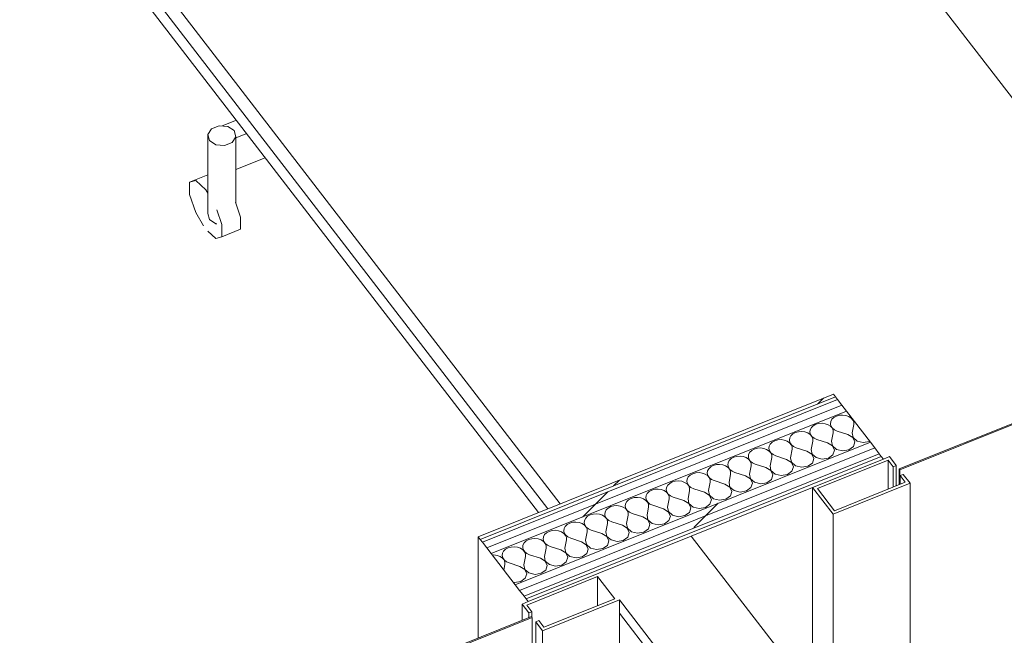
# Model space of a CAD drawing. Header units: millimetres. Extents: x -2220 to 52371, y -4077 to 6953.
# Tile 200 of 228: x 30017 to 31501, y -1540 to -611. Entities that reach past the tile are written whole.
import ezdxf

# ---------------------------------------------------------------- set-up
doc = ezdxf.new("R2010")
doc.units = ezdxf.units.MM
doc.header["$MEASUREMENT"] = 0
doc.linetypes.add('Wipeout_Contour', pattern=[1000, 0, -1000])
for name, color, linetype in [('Nuevo_08_E_Envans secs', 7, 'Continuous'), ('Nuevo_09_EI_Mobiliari general', 7, 'Continuous'), ('Nuevo_Puertas Archicad', 7, 'Continuous')]:
    doc.layers.add(name, color=color, linetype=linetype)
for name, color, linetype, lineweight in [('Nuevo_08_E_Envans secs_Pluma_Nº__1', 7, 'Continuous', 5), ('Nuevo_Puertas Archicad_Pluma_Nº__1', 7, 'Continuous', 5), ('Nuevo_Puertas Archicad_Pluma_Nº__47', 7, 'Continuous', 20)]:
    doc.layers.add(name, color=color, linetype=linetype, lineweight=lineweight)
for name, color, linetype, lineweight, true_color in [('Nuevo_08_E_Envans secs_Pluma_Nº__102', 7, 'Continuous', 5, 0xcccccc), ('Nuevo_08_E_Envans secs_Pluma_Nº__171', 171, 'Continuous', 13, 0xaaaaff), ('Nuevo_08_E_Envans secs_Pluma_Nº__177', 7, 'Continuous', 15, 0xf7e046), ('Nuevo_09_EI_Mobiliari general_Pluma_Nº__82', 7, 'Continuous', 5, 0xaaaaaa), ('Nuevo_Puertas Archicad_Pluma_Nº__3', 7, 'Continuous', 5, 0xa4a4a4)]:
    doc.layers.add(name, color=color, linetype=linetype, lineweight=lineweight, true_color=true_color)
pattern_1 = [(45, (42615.74, 4689.65), (-183.848, 183.848), [195, -65]), (45, (42615.74, 4873.5), (-183.848, 183.848), [195, -65])]
pattern_2 = [(0, (42615.7, 4689.65), (0, 779.423), [48.75, -401.25]), (0, (42840.7, 5079.36), (0, 779.423), [48.75, -401.25]), (60, (42615.7, 4689.65), (-675, 389.71), [48.75, -401.25]), (60, (43065.7, 4689.65), (-675, 389.71), [48.75, -401.25]), (120, (42664.5, 4689.65), (675, 389.71), [48.75, -401.25]), (120, (43114.5, 4689.65), (675, 389.71), [48.75, -401.25]), (0, (42615.74, 4764.65), (0, 150), [0, -150, 0, -225]), (45, (42690.74, 4764.65), (-106.066, 106.066), [0, -112.5, 0, -187.5])]

# ---------------------------------------------------------------- blocks, each defined once
blk = doc.blocks.new('*X275', base_point=(42615.7, 4689.6))
at = {"layer": 'Nuevo_08_E_Envans secs_Pluma_Nº__102', "color": 254, "linetype": 'Continuous', "lineweight": 5, "true_color": 0xcccccc}
for p, q in [((31241.5, -1213.8), (31239.7, -1217.1)), ((31244.4, -1211), (31241.5, -1213.8)), ((31248.3, -1208.9), (31244.4, -1211)), ((31252.9, -1207.6), (31248.3, -1208.9)), ((31257.7, -1207.3), (31252.9, -1207.6)), ((31262.5, -1207.9), (31257.7, -1207.3)), ((31266.9, -1209.5), (31262.5, -1207.9)), ((31270.5, -1211.9), (31266.9, -1209.5)), ((31273.1, -1214.9), (31270.5, -1211.9)), ((31270.9, -1211.2), (31271, -1211.7)), ((31271, -1211.7), (31273.2, -1214.8)), ((31274.4, -1218.3), (31273.1, -1214.9)), ((31273.2, -1214.8), (31274.5, -1215.9)), ((31208.8, -1229.5), (31208.3, -1233)), ((31210.6, -1226.2), (31208.8, -1229.5)), ((31213.5, -1223.4), (31210.6, -1226.2)), ((31217.4, -1221.3), (31213.5, -1223.4)), ((31221.9, -1220), (31217.4, -1221.3)), ((31226.8, -1219.7), (31221.9, -1220)), ((31231.6, -1220.4), (31226.8, -1219.7)), ((31236, -1221.9), (31231.6, -1220.4)), ((31239.6, -1224.3), (31236, -1221.9)), ((31239.7, -1217.1), (31239.2, -1220.6)), ((31239.2, -1220.6), (31240.1, -1224.1)), ((31242.2, -1227.3), (31239.6, -1224.3)), ((31240.1, -1224.1), (31242.3, -1227.2)), ((31243.5, -1230.7), (31242.2, -1227.3)), ((31242.3, -1227.2), (31245.6, -1229.8)), ((31243.5, -1234.2), (31243.5, -1230.7)), ((31245.6, -1229.8), (31249.7, -1231.7)), ((31265.8, -1236.9), (31249.7, -1231.7)), ((31272, -1234.4), (31274.4, -1221.8)), ((31274.4, -1221.8), (31274.4, -1218.3)), ((31155.6, -1246.1), (31151.7, -1248.3)), ((31160.1, -1244.9), (31155.6, -1246.1)), ((31165, -1244.5), (31160.1, -1244.9)), ((31169.8, -1245.2), (31165, -1244.5)), ((31174.1, -1246.8), (31169.8, -1245.2)), ((31177.9, -1241.9), (31177.4, -1245.5)), ((31177.4, -1245.5), (31178.3, -1248.9)), ((31179.6, -1238.7), (31177.9, -1241.9)), ((31182.6, -1235.8), (31179.6, -1238.7)), ((31186.5, -1233.7), (31182.6, -1235.8)), ((31191, -1232.5), (31186.5, -1233.7)), ((31195.9, -1232.1), (31191, -1232.5)), ((31200.7, -1232.8), (31195.9, -1232.1)), ((31205.1, -1234.3), (31200.7, -1232.8)), ((31208.7, -1236.7), (31205.1, -1234.3)), ((31208.3, -1233), (31209.2, -1236.5)), ((31211.2, -1239.7), (31208.7, -1236.7)), ((31209.2, -1236.5), (31211.4, -1239.7)), ((31210.2, -1259.3), (31212.6, -1246.6)), ((31212.6, -1243.1), (31211.2, -1239.7)), ((31211.4, -1239.7), (31214.6, -1242.3)), ((31212.6, -1246.6), (31212.6, -1243.1)), ((31214.6, -1242.3), (31218.8, -1244.1)), ((31234.9, -1249.3), (31218.8, -1244.1)), ((31241.1, -1246.9), (31243.5, -1234.2)), ((31273.3, -1241.4), (31265.8, -1236.9)), ((31272, -1234.4), (31273.4, -1241.3)), ((31276.3, -1248), (31273.3, -1241.4)), ((31273.4, -1241.3), (31279.6, -1246.7)), ((31120.7, -1260.7), (31117.8, -1263.5)), ((31124.6, -1258.6), (31120.7, -1260.7)), ((31129.2, -1257.3), (31124.6, -1258.6)), ((31134.1, -1257), (31129.2, -1257.3)), ((31138.9, -1257.6), (31134.1, -1257)), ((31143.2, -1259.2), (31138.9, -1257.6)), ((31146.8, -1261.6), (31143.2, -1259.2)), ((31146.9, -1254.4), (31146.5, -1257.9)), ((31146.5, -1257.9), (31147.4, -1261.3)), ((31148.7, -1251.1), (31146.9, -1254.4)), ((31147.4, -1261.3), (31149.5, -1264.5)), ((31151.7, -1248.3), (31148.7, -1251.1)), ((31177.7, -1249.1), (31174.1, -1246.8)), ((31180.3, -1252.1), (31177.7, -1249.1)), ((31178.3, -1248.9), (31180.4, -1252.1)), ((31179.3, -1271.7), (31181.7, -1259)), ((31181.7, -1255.5), (31180.3, -1252.1)), ((31180.4, -1252.1), (31183.7, -1254.7)), ((31181.7, -1259), (31181.7, -1255.5)), ((31183.7, -1254.7), (31187.9, -1256.6)), ((31204, -1261.8), (31187.9, -1256.6)), ((31210.2, -1259.3), (31211.6, -1266.2)), ((31242.3, -1253.8), (31234.9, -1249.3)), ((31241.1, -1246.9), (31242.5, -1253.8)), ((31245.4, -1260.4), (31242.3, -1253.8)), ((31242.5, -1253.8), (31248.7, -1259.1)), ((31243.2, -1267.2), (31245.4, -1260.4)), ((31248.7, -1259.1), (31257.8, -1261.3)), ((31257.8, -1261.3), (31267.2, -1259.8)), ((31267.2, -1259.8), (31274.1, -1254.8)), ((31274.1, -1254.8), (31276.3, -1248)), ((31279.6, -1246.7), (31288.7, -1248.9)), ((31288.7, -1248.9), (31298.1, -1247.3)), ((31298.1, -1247.3), (31298.5, -1247.1)), ((31086.9, -1275.9), (31085.1, -1279.2)), ((31089.8, -1273.1), (31086.9, -1275.9)), ((31093.7, -1271), (31089.8, -1273.1)), ((31098.3, -1269.7), (31093.7, -1271)), ((31103.1, -1269.4), (31098.3, -1269.7)), ((31107.9, -1270), (31103.1, -1269.4)), ((31112.3, -1271.6), (31107.9, -1270)), ((31115.9, -1274), (31112.3, -1271.6)), ((31116, -1266.8), (31115.6, -1270.3)), ((31115.6, -1270.3), (31116.5, -1273.8)), ((31118.5, -1277), (31115.9, -1274)), ((31117.8, -1263.5), (31116, -1266.8)), ((31116.5, -1273.8), (31118.6, -1276.9)), ((31149.4, -1264.5), (31146.8, -1261.6)), ((31148.4, -1284.1), (31150.8, -1271.5)), ((31150.8, -1267.9), (31149.4, -1264.5)), ((31149.5, -1264.5), (31152.8, -1267.1)), ((31150.8, -1271.5), (31150.8, -1267.9)), ((31152.8, -1267.1), (31156.9, -1269)), ((31173.1, -1274.2), (31156.9, -1269)), ((31180.5, -1278.7), (31173.1, -1274.2)), ((31179.3, -1271.7), (31180.6, -1278.6)), ((31211.4, -1266.2), (31204, -1261.8)), ((31214.5, -1272.9), (31211.4, -1266.2)), ((31211.6, -1266.2), (31217.7, -1271.6)), ((31212.2, -1279.7), (31214.5, -1272.9)), ((31217.7, -1271.6), (31226.9, -1273.8)), ((31226.9, -1273.8), (31236.3, -1272.2)), ((31236.3, -1272.2), (31243.2, -1267.2)), ((31056, -1288.3), (31054.2, -1291.6)), ((31058.9, -1285.5), (31056, -1288.3)), ((31062.8, -1283.4), (31058.9, -1285.5)), ((31067.4, -1282.1), (31062.8, -1283.4)), ((31072.2, -1281.8), (31067.4, -1282.1)), ((31077, -1282.5), (31072.2, -1281.8)), ((31081.4, -1284), (31077, -1282.5)), ((31085, -1286.4), (31081.4, -1284)), ((31085.1, -1279.2), (31084.7, -1282.7)), ((31084.7, -1282.7), (31085.5, -1286.2)), ((31087.6, -1289.4), (31085, -1286.4)), ((31085.5, -1286.2), (31087.7, -1289.3)), ((31088.9, -1292.8), (31087.6, -1289.4)), ((31087.7, -1289.3), (31091, -1292)), ((31117.4, -1296.5), (31119.8, -1283.9)), ((31119.8, -1280.4), (31118.5, -1277)), ((31118.6, -1276.9), (31121.9, -1279.5)), ((31119.8, -1283.9), (31119.8, -1280.4)), ((31121.9, -1279.5), (31126, -1281.4)), ((31142.2, -1286.6), (31126, -1281.4)), ((31149.6, -1291.1), (31142.2, -1286.6)), ((31148.4, -1284.1), (31149.7, -1291)), ((31152.6, -1297.7), (31149.6, -1291.1)), ((31149.7, -1291), (31155.9, -1296.4)), ((31183.6, -1285.3), (31180.5, -1278.7)), ((31180.6, -1278.6), (31186.8, -1284)), ((31181.3, -1292.1), (31183.6, -1285.3)), ((31186.8, -1284), (31196, -1286.2)), ((31196, -1286.2), (31205.4, -1284.6)), ((31205.4, -1284.6), (31212.2, -1279.7)), ((31023.3, -1304), (31022.8, -1307.6)), ((31025.1, -1300.8), (31023.3, -1304)), ((31028, -1298), (31025.1, -1300.8)), ((31031.9, -1295.8), (31028, -1298)), ((31036.4, -1294.6), (31031.9, -1295.8)), ((31041.3, -1294.2), (31036.4, -1294.6)), ((31046.1, -1294.9), (31041.3, -1294.2)), ((31050.5, -1296.4), (31046.1, -1294.9)), ((31054.1, -1298.8), (31050.5, -1296.4)), ((31054.2, -1291.6), (31053.7, -1295.1)), ((31053.7, -1295.1), (31054.6, -1298.6)), ((31056.7, -1301.8), (31054.1, -1298.8)), ((31054.6, -1298.6), (31056.8, -1301.8)), ((31058, -1305.2), (31056.7, -1301.8)), ((31056.8, -1301.8), (31060.1, -1304.4)), ((31058, -1308.7), (31058, -1305.2)), ((31060.1, -1304.4), (31064.2, -1306.2)), ((31086.5, -1309), (31088.9, -1296.3)), ((31088.9, -1296.3), (31088.9, -1292.8)), ((31091, -1292), (31095.1, -1293.8)), ((31111.3, -1299), (31095.1, -1293.8)), ((31118.7, -1303.5), (31111.3, -1299)), ((31117.4, -1296.5), (31118.8, -1303.5)), ((31121.7, -1310.1), (31118.7, -1303.5)), ((31118.8, -1303.5), (31125, -1308.8)), ((31143.6, -1309.4), (31150.4, -1304.5)), ((31150.4, -1304.5), (31152.6, -1297.7)), ((31155.9, -1296.4), (31165.1, -1298.6)), ((31165.1, -1298.6), (31174.5, -1297)), ((31174.5, -1297), (31181.3, -1292.1)), ((30970.1, -1320.7), (30966.2, -1322.8)), ((30974.6, -1319.4), (30970.1, -1320.7)), ((30979.5, -1319.1), (30974.6, -1319.4)), ((30984.3, -1319.7), (30979.5, -1319.1)), ((30988.6, -1321.3), (30984.3, -1319.7)), ((30992.4, -1316.5), (30991.9, -1320)), ((30991.9, -1320), (30992.8, -1323.4)), ((30994.1, -1313.2), (30992.4, -1316.5)), ((30997.1, -1310.4), (30994.1, -1313.2)), ((31001, -1308.3), (30997.1, -1310.4)), ((31005.5, -1307), (31001, -1308.3)), ((31010.4, -1306.7), (31005.5, -1307)), ((31015.2, -1307.3), (31010.4, -1306.7)), ((31019.6, -1308.9), (31015.2, -1307.3)), ((31023.2, -1311.2), (31019.6, -1308.9)), ((31022.8, -1307.6), (31023.7, -1311)), ((31025.7, -1314.2), (31023.2, -1311.2)), ((31023.7, -1311), (31025.9, -1314.2)), ((31027.1, -1317.6), (31025.7, -1314.2)), ((31025.9, -1314.2), (31029.1, -1316.8)), ((31027.1, -1321.1), (31027.1, -1317.6)), ((31029.1, -1316.8), (31033.3, -1318.7)), ((31049.4, -1323.9), (31033.3, -1318.7)), ((31055.6, -1321.4), (31058, -1308.7)), ((31080.3, -1311.4), (31064.2, -1306.2)), ((31087.8, -1315.9), (31080.3, -1311.4)), ((31086.5, -1309), (31087.9, -1315.9)), ((31090.8, -1322.6), (31087.8, -1315.9)), ((31087.9, -1315.9), (31094.1, -1321.2)), ((31112.6, -1321.9), (31119.5, -1316.9)), ((31119.5, -1316.9), (31121.7, -1310.1)), ((31125, -1308.8), (31134.2, -1311)), ((31134.2, -1311), (31143.6, -1309.4)), ((30935.2, -1335.2), (30932.3, -1338)), ((30939.1, -1333.1), (30935.2, -1335.2)), ((30943.7, -1331.8), (30939.1, -1333.1)), ((30948.6, -1331.5), (30943.7, -1331.8)), ((30953.4, -1332.1), (30948.6, -1331.5)), ((30957.7, -1333.7), (30953.4, -1332.1)), ((30961.3, -1336.1), (30957.7, -1333.7)), ((30961.4, -1328.9), (30961, -1332.4)), ((30961, -1332.4), (30961.9, -1335.9)), ((30963.2, -1325.6), (30961.4, -1328.9)), ((30966.2, -1322.8), (30963.2, -1325.6)), ((30992.2, -1323.7), (30988.6, -1321.3)), ((30994.8, -1326.7), (30992.2, -1323.7)), ((30992.8, -1323.4), (30994.9, -1326.6)), ((30993.8, -1346.2), (30996.2, -1333.6)), ((30996.2, -1330), (30994.8, -1326.7)), ((30994.9, -1326.6), (30998.2, -1329.2)), ((30996.2, -1333.6), (30996.2, -1330)), ((30998.2, -1329.2), (31002.4, -1331.1)), ((31018.5, -1336.3), (31002.4, -1331.1)), ((31024.7, -1333.8), (31027.1, -1321.1)), ((31024.7, -1333.8), (31026.1, -1340.7)), ((31056.8, -1328.3), (31049.4, -1323.9)), ((31055.6, -1321.4), (31057, -1328.3)), ((31059.9, -1335), (31056.8, -1328.3)), ((31057, -1328.3), (31063.2, -1333.7)), ((31057.7, -1341.8), (31059.9, -1335)), ((31063.2, -1333.7), (31072.3, -1335.9)), ((31072.3, -1335.9), (31081.7, -1334.3)), ((31081.7, -1334.3), (31088.6, -1329.3)), ((31088.6, -1329.3), (31090.8, -1322.6)), ((31094.1, -1321.2), (31103.2, -1323.5)), ((31103.2, -1323.5), (31112.6, -1321.9)), ((30901.4, -1350.4), (30899.6, -1353.7)), ((30904.3, -1347.6), (30901.4, -1350.4)), ((30908.2, -1345.5), (30904.3, -1347.6)), ((30912.8, -1344.2), (30908.2, -1345.5)), ((30917.6, -1343.9), (30912.8, -1344.2)), ((30922.4, -1344.6), (30917.6, -1343.9)), ((30926.8, -1346.1), (30922.4, -1344.6)), ((30930.4, -1348.5), (30926.8, -1346.1)), ((30930.5, -1341.3), (30930.1, -1344.8)), ((30930.1, -1344.8), (30931, -1348.3)), ((30933, -1351.5), (30930.4, -1348.5)), ((30932.3, -1338), (30930.5, -1341.3)), ((30931, -1348.3), (30933.1, -1351.4)), ((30963.9, -1339.1), (30961.3, -1336.1)), ((30961.9, -1335.9), (30964, -1339)), ((30962.9, -1358.6), (30965.3, -1346)), ((30965.3, -1342.5), (30963.9, -1339.1)), ((30964, -1339), (30967.3, -1341.6)), ((30965.3, -1346), (30965.3, -1342.5)), ((30967.3, -1341.6), (30971.4, -1343.5)), ((30987.6, -1348.7), (30971.4, -1343.5)), ((30995, -1353.2), (30987.6, -1348.7)), ((30993.8, -1346.2), (30995.1, -1353.1)), ((31025.9, -1340.8), (31018.5, -1336.3)), ((31029, -1347.4), (31025.9, -1340.8)), ((31026.1, -1340.7), (31032.2, -1346.1)), ((31026.7, -1354.2), (31029, -1347.4)), ((31032.2, -1346.1), (31041.4, -1348.3)), ((31041.4, -1348.3), (31050.8, -1346.7)), ((31050.8, -1346.7), (31057.7, -1341.8)), ((30870.5, -1362.9), (30868.7, -1366.2)), ((30873.4, -1360.1), (30870.5, -1362.9)), ((30877.3, -1357.9), (30873.4, -1360.1)), ((30881.9, -1356.7), (30877.3, -1357.9)), ((30886.7, -1356.3), (30881.9, -1356.7)), ((30891.5, -1357), (30886.7, -1356.3)), ((30895.9, -1358.6), (30891.5, -1357)), ((30899.5, -1360.9), (30895.9, -1358.6)), ((30899.6, -1353.7), (30899.2, -1357.2)), ((30899.2, -1357.2), (30900, -1360.7)), ((30902.1, -1363.9), (30899.5, -1360.9)), ((30900, -1360.7), (30902.2, -1363.9)), ((30903.4, -1367.3), (30902.1, -1363.9)), ((30902.2, -1363.9), (30905.5, -1366.5)), ((30931.9, -1371.1), (30934.3, -1358.4)), ((30934.3, -1354.9), (30933, -1351.5)), ((30933.1, -1351.4), (30936.4, -1354.1)), ((30934.3, -1358.4), (30934.3, -1354.9)), ((30936.4, -1354.1), (30940.5, -1355.9)), ((30956.7, -1361.1), (30940.5, -1355.9)), ((30964.1, -1365.6), (30956.7, -1361.1)), ((30962.9, -1358.6), (30964.2, -1365.6)), ((30998.1, -1359.8), (30995, -1353.2)), ((30995.1, -1353.1), (31001.3, -1358.5)), ((30995.8, -1366.6), (30998.1, -1359.8)), ((31001.3, -1358.5), (31010.5, -1360.7)), ((31010.5, -1360.7), (31019.9, -1359.1)), ((31019.9, -1359.1), (31026.7, -1354.2)), ((30837.8, -1378.6), (30837.3, -1382.1)), ((30839.6, -1375.3), (30837.8, -1378.6)), ((30842.5, -1372.5), (30839.6, -1375.3)), ((30846.4, -1370.4), (30842.5, -1372.5)), ((30850.9, -1369.1), (30846.4, -1370.4)), ((30855.8, -1368.8), (30850.9, -1369.1)), ((30860.6, -1369.4), (30855.8, -1368.8)), ((30865, -1371), (30860.6, -1369.4)), ((30868.6, -1373.3), (30865, -1371)), ((30868.7, -1366.2), (30868.2, -1369.7)), ((30868.2, -1369.7), (30869.1, -1373.1)), ((30871.2, -1376.3), (30868.6, -1373.3)), ((30869.1, -1373.1), (30871.3, -1376.3)), ((30872.5, -1379.7), (30871.2, -1376.3)), ((30871.3, -1376.3), (30874.6, -1378.9)), ((30872.5, -1383.3), (30872.5, -1379.7)), ((30874.6, -1378.9), (30878.7, -1380.8)), ((30901, -1383.5), (30903.4, -1370.8)), ((30903.4, -1370.8), (30903.4, -1367.3)), ((30905.5, -1366.5), (30909.6, -1368.3)), ((30925.8, -1373.6), (30909.6, -1368.3)), ((30933.2, -1378), (30925.8, -1373.6)), ((30931.9, -1371.1), (30933.3, -1378)), ((30936.2, -1384.7), (30933.2, -1378)), ((30933.3, -1378), (30939.5, -1383.3)), ((30958.1, -1384), (30964.9, -1379)), ((30967.1, -1372.2), (30964.1, -1365.6)), ((30964.2, -1365.6), (30970.4, -1370.9)), ((30964.9, -1379), (30967.1, -1372.2)), ((30970.4, -1370.9), (30979.6, -1373.1)), ((30979.6, -1373.1), (30989, -1371.5)), ((30989, -1371.5), (30995.8, -1366.6)), ((30789.1, -1393.9), (30784.6, -1395.2)), ((30794, -1393.6), (30789.1, -1393.9)), ((30798.8, -1394.3), (30794, -1393.6)), ((30803.1, -1395.8), (30798.8, -1394.3)), ((30806.9, -1391), (30806.4, -1394.5)), ((30806.4, -1394.5), (30807.3, -1398)), ((30808.6, -1387.7), (30806.9, -1391)), ((30811.6, -1384.9), (30808.6, -1387.7)), ((30815.5, -1382.8), (30811.6, -1384.9)), ((30820, -1381.5), (30815.5, -1382.8)), ((30824.9, -1381.2), (30820, -1381.5)), ((30829.7, -1381.8), (30824.9, -1381.2)), ((30834.1, -1383.4), (30829.7, -1381.8)), ((30837.7, -1385.8), (30834.1, -1383.4)), ((30837.3, -1382.1), (30838.2, -1385.6)), ((30840.2, -1388.8), (30837.7, -1385.8)), ((30838.2, -1385.6), (30840.4, -1388.7)), ((30841.6, -1392.2), (30840.2, -1388.8)), ((30840.4, -1388.7), (30843.6, -1391.3)), ((30841.6, -1395.7), (30841.6, -1392.2)), ((30843.6, -1391.3), (30847.8, -1393.2)), ((30863.9, -1398.4), (30847.8, -1393.2)), ((30870.1, -1395.9), (30872.5, -1383.3)), ((30894.8, -1386), (30878.7, -1380.8)), ((30902.3, -1390.5), (30894.8, -1386)), ((30901, -1383.5), (30902.4, -1390.4)), ((30905.3, -1397.1), (30902.3, -1390.5)), ((30902.4, -1390.4), (30908.6, -1395.8)), ((30927.1, -1396.4), (30934, -1391.5)), ((30934, -1391.5), (30936.2, -1384.7)), ((30939.5, -1383.3), (30948.7, -1385.6)), ((30948.7, -1385.6), (30958.1, -1384)), ((30749.7, -1409.7), (30746.8, -1412.6)), ((30753.6, -1407.6), (30749.7, -1409.7)), ((30758.2, -1406.4), (30753.6, -1407.6)), ((30763.1, -1406), (30758.2, -1406.4)), ((30767.9, -1406.7), (30763.1, -1406)), ((30772.2, -1408.2), (30767.9, -1406.7)), ((30775.8, -1410.6), (30772.2, -1408.2)), ((30775.9, -1403.4), (30775.5, -1406.9)), ((30775.5, -1406.9), (30776.4, -1410.4)), ((30777.7, -1400.1), (30775.9, -1403.4)), ((30780.7, -1397.3), (30777.7, -1400.1)), ((30784.6, -1395.2), (30780.7, -1397.3)), ((30806.7, -1398.2), (30803.1, -1395.8)), ((30809.3, -1401.2), (30806.7, -1398.2)), ((30807.3, -1398), (30809.4, -1401.1)), ((30808.3, -1420.8), (30810.7, -1408.1)), ((30810.7, -1404.6), (30809.3, -1401.2)), ((30809.4, -1401.1), (30812.7, -1403.7)), ((30810.7, -1408.1), (30810.7, -1404.6)), ((30812.7, -1403.7), (30816.9, -1405.6)), ((30833, -1410.8), (30816.9, -1405.6)), ((30839.2, -1408.3), (30841.6, -1395.7)), ((30839.2, -1408.3), (30840.6, -1415.2)), ((30871.3, -1402.9), (30863.9, -1398.4)), ((30870.1, -1395.9), (30871.5, -1402.8)), ((30874.4, -1409.5), (30871.3, -1402.9)), ((30871.5, -1402.8), (30877.7, -1408.2)), ((30872.2, -1416.3), (30874.4, -1409.5)), ((30877.7, -1408.2), (30886.8, -1410.4)), ((30886.8, -1410.4), (30896.2, -1408.8)), ((30896.2, -1408.8), (30903.1, -1403.9)), ((30903.1, -1403.9), (30905.3, -1397.1)), ((30908.6, -1395.8), (30917.7, -1398)), ((30917.7, -1398), (30927.1, -1396.4)), ((30732.1, -1418.4), (30729.8, -1418.6)), ((30736.9, -1419.1), (30732.1, -1418.4)), ((30741.3, -1420.7), (30736.9, -1419.1)), ((30744.9, -1423), (30741.3, -1420.7)), ((30745, -1415.8), (30744.6, -1419.4)), ((30744.6, -1419.4), (30745.5, -1422.8)), ((30747.5, -1426), (30744.9, -1423)), ((30746.8, -1412.6), (30745, -1415.8)), ((30745.5, -1422.8), (30747.6, -1426)), ((30778.4, -1413.6), (30775.8, -1410.6)), ((30776.4, -1410.4), (30778.5, -1413.6)), ((30777.4, -1433.2), (30779.8, -1420.5)), ((30779.8, -1417), (30778.4, -1413.6)), ((30778.5, -1413.6), (30781.8, -1416.2)), ((30779.8, -1420.5), (30779.8, -1417)), ((30781.8, -1416.2), (30785.9, -1418)), ((30802.1, -1423.2), (30785.9, -1418)), ((30809.5, -1427.7), (30802.1, -1423.2)), ((30808.3, -1420.8), (30809.6, -1427.7)), ((30840.4, -1415.3), (30833, -1410.8)), ((30843.5, -1421.9), (30840.4, -1415.3)), ((30840.6, -1415.2), (30846.7, -1420.6)), ((30841.2, -1428.7), (30843.5, -1421.9)), ((30846.7, -1420.6), (30855.9, -1422.8)), ((30855.9, -1422.8), (30865.3, -1421.2)), ((30865.3, -1421.2), (30872.2, -1416.3)), ((30747.3, -1441.3), (30748.8, -1432.9)), ((30748.8, -1429.4), (30747.5, -1426)), ((30747.6, -1426), (30750.9, -1428.6)), ((30748.8, -1432.9), (30748.8, -1429.4)), ((30750.9, -1428.6), (30755, -1430.5)), ((30771.2, -1435.7), (30755, -1430.5)), ((30778.6, -1440.1), (30771.2, -1435.7)), ((30777.4, -1433.2), (30778.7, -1440.1)), ((30812.6, -1434.3), (30809.5, -1427.7)), ((30809.6, -1427.7), (30815.8, -1433)), ((30810.3, -1441.1), (30812.6, -1434.3)), ((30815.8, -1433), (30825, -1435.2)), ((30825, -1435.2), (30834.4, -1433.6)), ((30834.4, -1433.6), (30841.2, -1428.7)), ((30772.6, -1458.5), (30779.4, -1453.6)), ((30781.6, -1446.8), (30778.6, -1440.1)), ((30778.7, -1440.1), (30784.9, -1445.5)), ((30779.4, -1453.6), (30781.6, -1446.8)), ((30784.9, -1445.5), (30794.1, -1447.7)), ((30794.1, -1447.7), (30803.5, -1446.1)), ((30803.5, -1446.1), (30810.3, -1441.1)), ((30761.4, -1459.7), (30763.2, -1460.1)), ((30763.2, -1460.1), (30772.6, -1458.5))]:
    blk.add_line(p, q, dxfattribs=at)
blk = doc.blocks.new('Elem Sección_208_2', base_point=(42615.7, 4689.6))
at = {"layer": 'Nuevo_08_E_Envans secs', "lineweight": 0}
blk.add_blockref('*X275', (42615.7, 4689.6), dxfattribs=at)
at = {"color": 254, "linetype": 'Wipeout_Contour', "lineweight": 0, "ltscale": 124018.244454}
blk.add_wipeout([(30711.6, -1395), (31246.9, -1179.9), (31243.8, -1175.9), (30708.5, -1391)], dxfattribs=at).dxf.layer = 'Nuevo_08_E_Envans secs'
at = {"layer": 'Nuevo_08_E_Envans secs_Pluma_Nº__171', "linetype": 'Continuous', "lineweight": 13, "true_color": 0xaaaaff}
h = blk.add_hatch(dxfattribs=at)
h.set_pattern_fill('Panellat_HPL_0002', color=161, style=0, pattern_type=2)
h.set_pattern_definition(pattern_1)
h.paths.add_polyline_path([(30711.6, -1395), (31246.9, -1179.9), (31243.8, -1175.9), (30708.5, -1391)])
at = {"color": 254, "linetype": 'Wipeout_Contour', "lineweight": 0, "ltscale": 124289.084411}
blk.add_wipeout([(30777.6, -1480.7), (31312.9, -1265.7), (31306.2, -1257), (30770.9, -1472)], dxfattribs=at).dxf.layer = 'Nuevo_08_E_Envans secs'
at = {"layer": 'Nuevo_08_E_Envans secs_Pluma_Nº__177', "linetype": 'Continuous', "lineweight": 15, "true_color": 0xf7e046}
h = blk.add_hatch(dxfattribs=at)
h.set_pattern_fill('Panellat_HPL_0002', color=53, style=0, pattern_type=2)
h.set_pattern_definition(pattern_1)
h.paths.add_polyline_path([(30777.6, -1480.7), (31312.9, -1265.7), (31306.2, -1257), (30770.9, -1472)])
at = {"color": 254, "linetype": 'Wipeout_Contour', "lineweight": 0, "ltscale": 124260.764943}
blk.add_wipeout([(31306.2, -1257), (31299.5, -1248.3), (30764.2, -1463.3), (30770.9, -1472)], dxfattribs=at).dxf.layer = 'Nuevo_08_E_Envans secs'
at = {"layer": 'Nuevo_08_E_Envans secs_Pluma_Nº__177', "linetype": 'Continuous', "lineweight": 15, "true_color": 0xf7e046}
h = blk.add_hatch(dxfattribs=at)
h.set_pattern_fill('Panellat_HPL_0002', color=53, style=0, pattern_type=2)
h.set_pattern_definition(pattern_1)
h.paths.add_polyline_path([(31306.2, -1257), (31299.5, -1248.3), (30764.2, -1463.3), (30770.9, -1472)])
at = {"color": 254, "linetype": 'Wipeout_Contour', "lineweight": 0, "ltscale": 124080.17079}
blk.add_wipeout([(31263.4, -1201.4), (31256.7, -1192.7), (30721.4, -1407.7), (30728.1, -1416.4)], dxfattribs=at).dxf.layer = 'Nuevo_08_E_Envans secs'
at = {"layer": 'Nuevo_08_E_Envans secs_Pluma_Nº__177', "linetype": 'Continuous', "lineweight": 15, "true_color": 0xf7e046}
h = blk.add_hatch(dxfattribs=at)
h.set_pattern_fill('Panellat_HPL_0002', color=53, style=0, pattern_type=2)
h.set_pattern_definition(pattern_1)
h.paths.add_polyline_path([(31263.4, -1201.4), (31256.7, -1192.7), (30721.4, -1407.7), (30728.1, -1416.4)])
at = {"color": 254, "linetype": 'Wipeout_Contour', "lineweight": 0, "ltscale": 124051.918661}
blk.add_wipeout([(31256.7, -1192.7), (31250, -1184), (30714.7, -1399), (30721.4, -1407.7)], dxfattribs=at).dxf.layer = 'Nuevo_08_E_Envans secs'
at = {"layer": 'Nuevo_08_E_Envans secs_Pluma_Nº__177', "linetype": 'Continuous', "lineweight": 15, "true_color": 0xf7e046}
h = blk.add_hatch(dxfattribs=at)
h.set_pattern_fill('Panellat_HPL_0002', color=53, style=0, pattern_type=2)
h.set_pattern_definition(pattern_1)
h.paths.add_polyline_path([(31256.7, -1192.7), (31250, -1184), (30714.7, -1399), (30721.4, -1407.7)])
at = {"color": 254, "linetype": 'Wipeout_Contour', "lineweight": 0, "ltscale": 124322.860892}
blk.add_wipeout([(30783.8, -1488.8), (31319.1, -1273.7), (31316, -1269.7), (30780.7, -1484.8)], dxfattribs=at).dxf.layer = 'Nuevo_08_E_Envans secs'
at = {"layer": 'Nuevo_08_E_Envans secs_Pluma_Nº__171', "linetype": 'Continuous', "lineweight": 13, "true_color": 0xaaaaff}
h = blk.add_hatch(dxfattribs=at)
h.set_pattern_fill('Panellat_HPL_0002', color=161, style=0, pattern_type=2)
h.set_pattern_definition(pattern_1)
h.paths.add_polyline_path([(30783.8, -1488.8), (31319.1, -1273.7), (31316, -1269.7), (30780.7, -1484.8)])
at = {"layer": 'Nuevo_08_E_Envans secs_Pluma_Nº__1', "color": 7, "linetype": 'Continuous', "lineweight": 5}
for p, q in [((31243.8, -1175.9), (30708.5, -1391)), ((31246.9, -1179.9), (30711.6, -1395)), ((31250, -1184), (30714.7, -1399)), ((31256.7, -1192.7), (30721.4, -1407.7)), ((31263.4, -1201.4), (30728.1, -1416.4)), ((31299.5, -1248.3), (30764.2, -1463.3)), ((31306.2, -1257), (30770.9, -1472)), ((31312.9, -1265.7), (30777.6, -1480.7)), ((31316, -1269.7), (30780.7, -1484.8))]:
    blk.add_line(p, q, dxfattribs=at)
at = {"layer": 'Nuevo_08_E_Envans secs_Pluma_Nº__1', "color": 7, "linetype": 'Continuous', "lineweight": 5, "flags": 128}
for points in [[(31243.8, -1175.9), (31246.9, -1179.9), (31250, -1184), (31256.7, -1192.7), (31263.4, -1201.4), (31299.5, -1248.3), (31306.2, -1257), (31312.9, -1265.7), (31316, -1269.7), (31319.1, -1273.7)], [(31319.1, -1273.7), (31212.4, -1316.6), (31029.6, -1390), (30890.4, -1445.9), (30783.8, -1488.8)], [(30708.5, -1391), (30711.6, -1395), (30714.7, -1399), (30721.4, -1407.7), (30728.1, -1416.4), (30764.2, -1463.3), (30770.9, -1472), (30777.6, -1480.7), (30780.7, -1484.8), (30783.8, -1488.8)]]:
    blk.add_lwpolyline(points, dxfattribs=at)
blk = doc.blocks.new('Elem Sección_209_2', base_point=(42615.7, 4689.6))
at = {"layer": 'Nuevo_09_EI_Mobiliari general_Pluma_Nº__82', "color": 253, "linetype": 'Continuous', "lineweight": 5, "true_color": 0xaaaaaa}
for p, q in [((31802.2, -1104.2), (30953.7, -1.9)), ((30832.1, -1341.3), (30118.9, -414.8)), ((30813.6, -1348.8), (30100.4, -422.3)), ((30799.5, -1354.4), (30100.4, -446.1)), ((30306.4, -775.5), (30317.9, -770.9)), ((30317.9, -770.9), (30330.9, -772)), ((30344, -762.6), (30322.6, -771.3)), ((30300.9, -784.1), (30306.4, -775.5)), ((30303.4, -793.3), (30300.9, -784.1)), ((30300.9, -903.3), (30300.9, -784.1)), ((30330.9, -772), (30340.5, -778.4)), ((30340.5, -778.4), (30343, -787.7)), ((30359.5, -782.7), (30343, -789.4)), ((30313, -799.8), (30303.4, -793.3)), ((30326, -800.9), (30313, -799.8)), ((30337.5, -796.3), (30326, -800.9)), ((30343, -787.7), (30337.5, -796.3)), ((30343, -888.4), (30343, -787.7)), ((30387.5, -819.2), (30343, -837.1)), ((30300.9, -845.1), (30273.2, -856.3)), ((30273.2, -856.3), (30282.6, -853.5)), ((30273.2, -874.7), (30273.2, -856.3)), ((30282.6, -853.5), (30297.7, -867.5)), ((30282.6, -901.8), (30273.2, -874.7)), ((30297.7, -867.5), (30300.9, -872.8)), ((30342.4, -886.5), (30350.1, -908.8)), ((30294.5, -921.8), (30282.6, -901.8)), ((30303.4, -912.6), (30300.9, -903.3)), ((30314.5, -897.7), (30322.2, -920)), ((30313, -919), (30303.4, -912.6)), ((30314.5, -919.2), (30313, -919)), ((30322.2, -920), (30322.2, -938.4)), ((30350.1, -908.8), (30350.1, -927.2)), ((30312.9, -941.1), (30300.9, -930.1)), ((30350.1, -927.2), (30322.2, -938.4)), ((30322.2, -938.4), (30312.9, -941.1))]:
    blk.add_line(p, q, dxfattribs=at)
blk = doc.blocks.new('Elem Sección_212_2', base_point=(42615.7, 4689.6))
at = {"layer": 'Nuevo_Puertas Archicad', "linetype": 'Continuous', "lineweight": 0, "true_color": 0xffffff}
h = blk.add_hatch(dxfattribs=at)
h.set_pattern_fill('Hormigón_en_Masa_0002', style=0, pattern_type=2)
h.set_pattern_definition(pattern_2)
h.paths.add_polyline_path([(31342.8, -1288.7), (31343.3, -1289.4), (32345, -887), (32344.5, -886.3)])
h = blk.add_hatch(dxfattribs=at)
h.set_pattern_fill('Hormigón_en_Masa_0002', style=0, pattern_type=2)
h.set_pattern_definition(pattern_2)
h.paths.add_polyline_path([(31343.3, -1289.4), (31343.8, -1290.1), (32345.5, -887.6), (32345, -887)])
at = {"layer": 'Nuevo_Puertas Archicad_Pluma_Nº__1', "color": 7, "linetype": 'Continuous', "lineweight": 5}
for p, q in [((32344.5, -886.3), (31342.8, -1288.7)), ((32345.5, -887.6), (31343.8, -1290.1)), ((31326.3, -1275.2), (31219.6, -1318.1)), ((31328.3, -1270), (31319.1, -1273.7)), ((31326.3, -1275.2), (31334, -1285.3)), ((31328.3, -1270), (31338.6, -1283.4)), ((31338.6, -1283.4), (31334, -1285.3)), ((31349, -1296.8), (31344.3, -1298.6)), ((31344.3, -1298.6), (31352.1, -1308.7)), ((31349, -1296.8), (31359.3, -1310.2)), ((31212.4, -1316.6), (31243.3, -1356.8)), ((31219.6, -1318.1), (31245.4, -1351.6)), ((31359.3, -1310.2), (31243.3, -1356.8)), ((31352.1, -1308.7), (31245.4, -1351.6))]:
    blk.add_line(p, q, dxfattribs=at)
at = {"layer": 'Nuevo_Puertas Archicad_Pluma_Nº__1', "color": 7, "linetype": 'Continuous', "lineweight": 5, "flags": 128}
blk.add_lwpolyline([(31342.8, -1288.7), (31343.3, -1289.4), (31343.8, -1290.1)], dxfattribs=at)
at = {"layer": 'Nuevo_Puertas Archicad_Pluma_Nº__3', "color": 253, "linetype": 'Continuous', "lineweight": 5, "true_color": 0xa4a4a4}
for p, q in [((31326.3, -1319.1), (31326.3, -1275.2)), ((31334, -1315.9), (31334, -1285.3)), ((31338.6, -1314.1), (31338.6, -1283.4)), ((31342.8, -1312.4), (31342.8, -1288.7)), ((31343.8, -1290.1), (31343.8, -1312)), ((31344.3, -1311.8), (31344.3, -1298.6)), ((31212.4, -1627.5), (31212.4, -1316.6)), ((31359.3, -2312.7), (31359.3, -1310.2)), ((31243.3, -2359.3), (31243.3, -1356.8))]:
    blk.add_line(p, q, dxfattribs=at)
blk = doc.blocks.new('Elem Sección_213_2', base_point=(42615.7, 4689.6))
at = {"layer": 'Nuevo_Puertas Archicad', "linetype": 'Continuous', "lineweight": 0, "true_color": 0xffffff}
h = blk.add_hatch(dxfattribs=at)
h.set_pattern_fill('Hormigón_en_Masa_0002', style=0, pattern_type=2)
h.set_pattern_definition(pattern_2)
h.paths.add_polyline_path([(29787.2, -1913.7), (29787.8, -1914.4), (30789.5, -1511.9), (30788.9, -1511.3)])
h = blk.add_hatch(dxfattribs=at)
h.set_pattern_fill('Hormigón_en_Masa_0002', style=0, pattern_type=2)
h.set_pattern_definition(pattern_2)
h.paths.add_polyline_path([(29787.8, -1914.4), (29788.3, -1915.1), (30790, -1512.6), (30789.5, -1511.9)])
at = {"layer": 'Nuevo_Puertas Archicad_Pluma_Nº__1', "color": 7, "linetype": 'Continuous', "lineweight": 5}
for p, q in [((31029.6, -1390), (31212.6, -1627.8)), ((30888.4, -1451.1), (30781.7, -1494)), ((30888.4, -1451.1), (30914.2, -1484.6)), ((30783.8, -1488.8), (30774.5, -1492.5)), ((30774.5, -1492.5), (30784.8, -1505.9)), ((30781.7, -1494), (30789.5, -1504)), ((30921.4, -1486.1), (30805.4, -1532.7)), ((30914.2, -1484.6), (30807.5, -1527.5)), ((30921.4, -1486.1), (31073.5, -1683.7)), ((30788.9, -1511.3), (29787.2, -1913.7)), ((30790, -1512.6), (29788.3, -1915.1)), ((30789.5, -1504), (30784.8, -1505.9)), ((30799.8, -1517.4), (30795.1, -1519.3)), ((30795.1, -1519.3), (30805.4, -1532.7)), ((30799.8, -1517.4), (30807.5, -1527.5))]:
    blk.add_line(p, q, dxfattribs=at)
at = {"layer": 'Nuevo_Puertas Archicad_Pluma_Nº__1', "color": 7, "linetype": 'Continuous', "lineweight": 5, "flags": 128}
blk.add_lwpolyline([(30788.9, -1511.3), (30789.5, -1511.9), (30790, -1512.6)], dxfattribs=at)
at = {"layer": 'Nuevo_Puertas Archicad_Pluma_Nº__3', "color": 253, "linetype": 'Continuous', "lineweight": 5, "true_color": 0xa4a4a4}
for p, q in [((30888.4, -1495), (30888.4, -1451.1)), ((30774.5, -1517.1), (30774.5, -1492.5)), ((30921.4, -1506.1), (30921.4, -1486.1)), ((30784.8, -1512.9), (30784.8, -1505.9)), ((30789.5, -1511.9), (30789.5, -1504)), ((30790, -1512.6), (30790, -2456.7)), ((30921.4, -2488.7), (30921.4, -1506.1)), ((30921.4, -1506.1), (31073.5, -1703.7)), ((30795.1, -2521.9), (30795.1, -1519.3)), ((30805.4, -2535.3), (30805.4, -1532.7))]:
    blk.add_line(p, q, dxfattribs=at)
at = {"layer": 'Nuevo_Puertas Archicad_Pluma_Nº__47', "color": 7, "linetype": 'Continuous', "lineweight": 20}
blk.add_line((30708.5, -1543.6), (30708.5, -1391), dxfattribs=at)

msp = doc.modelspace()

# ---------------------------------------------------------------- block references
at = {"layer": 'Nuevo_08_E_Envans secs', "lineweight": 0}
msp.add_blockref('Elem Sección_208_2', (42615.7, 4689.6), dxfattribs=at)

# ---------------------------------------------------------------- next in the draw order: block references
at = {"layer": 'Nuevo_09_EI_Mobiliari general', "lineweight": 0}
msp.add_blockref('Elem Sección_209_2', (42615.7, 4689.6), dxfattribs=at)
at = {"layer": 'Nuevo_Puertas Archicad', "lineweight": 0}
for name in ['Elem Sección_212_2', 'Elem Sección_213_2']:
    msp.add_blockref(name, (42615.7, 4689.6), dxfattribs=at)

doc.saveas('drawing.dxf')
